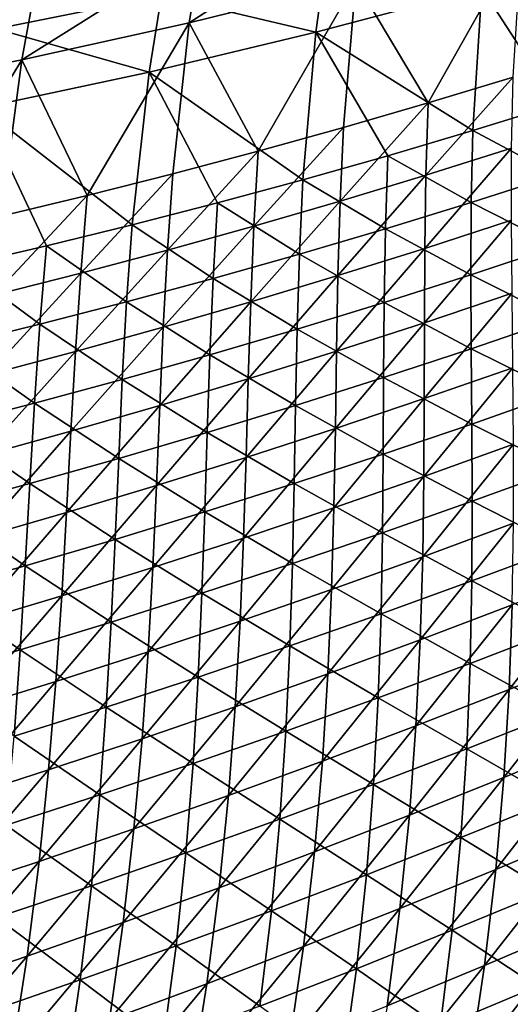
# Model space of a CAD drawing. Header units: metres. Extents: x 0 to 1400, y -1400 to 0.
# Tile 188 of 256: x 758 to 795, y -1258 to -1184. Entities that reach past the tile are written whole.
import ezdxf

# ---------------------------------------------------------------- set-up
doc = ezdxf.new("R2010")
doc.units = ezdxf.units.M

msp = doc.modelspace()

# ---------------------------------------------------------------- linework, layer by layer
at = {"layer": 'None'}
for points in [[(783.836975, -1175.917236, -450.960114), (770.599731, -1184.485596, -422.658844), (783.070984, -1181.404297, -422.713531)], [(783.836975, -1175.917236, -450.960114), (771.518494, -1178.80957, -450.917023), (770.599731, -1184.485596, -422.658844)], [(795.47876, -1178.019043, -422.767639), (783.070984, -1181.404297, -422.713531), (788.491028, -1190.494629, -366.380829)], [(788.491028, -1190.494629, -366.380829), (794.830688, -1188.572144, -366.415955), (795.47876, -1178.019043, -422.767639)], [(792.485046, -1181.890015, -423.351349), (804.836731, -1178.296875, -423.38147), (804.443604, -1188.589478, -366.992157)], [(771.518494, -1178.80957, -450.917023), (758.071411, -1187.260742, -422.603729), (770.599731, -1184.485596, -422.658844)], [(771.518494, -1178.80957, -450.917023), (759.14679, -1181.39624, -450.873505), (758.071411, -1187.260742, -422.603729)], [(780.842896, -1179.646484, -451.558868), (780.065857, -1185.183472, -423.320892), (768.514038, -1182.449463, -451.539429)], [(792.485046, -1181.890015, -423.351349), (780.065857, -1185.183472, -423.320892), (780.842896, -1179.646484, -451.558868)], [(756.133362, -1184.94812, -451.519684), (757.111267, -1180.473755, -472.878418), (768.514038, -1182.449463, -451.539429)], [(759.14679, -1181.39624, -450.873505), (745.492432, -1189.727783, -422.548279), (758.071411, -1187.260742, -422.603729)], [(759.14679, -1181.39624, -450.873505), (746.728271, -1183.675537, -450.82962), (745.492432, -1189.727783, -422.548279)], [(783.070984, -1181.404297, -422.713531), (770.599731, -1184.485596, -422.658844), (775.755127, -1194.113647, -366.309998)], [(775.755127, -1194.113647, -366.309998), (782.132202, -1192.341919, -366.34549), (783.070984, -1181.404297, -422.713531)], [(780.065857, -1185.183472, -423.320892), (792.485046, -1181.890015, -423.351349), (791.811462, -1192.565186, -366.940948)], [(783.070984, -1181.404297, -422.713531), (782.132202, -1192.341919, -366.34549), (788.491028, -1190.494629, -366.380829)], [(792.485046, -1181.890015, -423.351349), (798.137512, -1190.61438, -366.966583), (791.811462, -1192.565186, -366.940948)], [(798.137512, -1190.61438, -366.966583), (792.485046, -1181.890015, -423.351349), (804.443604, -1188.589478, -366.992157)], [(768.514038, -1182.449463, -451.539429), (767.585144, -1188.174316, -423.2901), (756.133362, -1184.94812, -451.519684)], [(780.065857, -1185.183472, -423.320892), (767.585144, -1188.174316, -423.2901), (768.514038, -1182.449463, -451.539429)], [(767.585144, -1188.174316, -423.2901), (755.048645, -1190.860229, -423.259003), (756.133362, -1184.94812, -451.519684)], [(770.599731, -1184.485596, -422.658844), (758.071411, -1187.260742, -422.603729), (762.949097, -1197.428955, -366.238556)], [(762.949097, -1197.428955, -366.238556), (769.360474, -1195.809448, -366.274353), (770.599731, -1184.485596, -422.658844)], [(770.599731, -1184.485596, -422.658844), (769.360474, -1195.809448, -366.274353), (775.755127, -1194.113647, -366.309998)], [(780.065857, -1185.183472, -423.320892), (779.102295, -1196.24292, -366.889618), (767.585144, -1188.174316, -423.2901)], [(785.466125, -1194.441528, -366.915314), (779.102295, -1196.24292, -366.889618), (780.065857, -1185.183472, -423.320892)], [(791.811462, -1192.565186, -366.940948), (785.466125, -1194.441528, -366.915314), (780.065857, -1185.183472, -423.320892)], [(758.071411, -1187.260742, -422.603729), (745.492432, -1189.727783, -422.548279), (750.079224, -1200.437378, -366.166595)], [(750.079224, -1200.437378, -366.166595), (756.521729, -1198.97168, -366.202637), (758.071411, -1187.260742, -422.603729)], [(758.071411, -1187.260742, -422.603729), (756.521729, -1198.97168, -366.202637), (762.949097, -1197.428955, -366.238556)], [(766.321716, -1199.619263, -366.838135), (755.048645, -1190.860229, -423.259003), (767.585144, -1188.174316, -423.2901)], [(772.720581, -1197.968994, -366.863892), (766.321716, -1199.619263, -366.838135), (767.585144, -1188.174316, -423.2901)], [(779.102295, -1196.24292, -366.889618), (772.720581, -1197.968994, -366.863892), (767.585144, -1188.174316, -423.2901)], [(794.830688, -1188.572144, -366.415955), (788.312866, -1195.906494, -338.250916), (794.724243, -1193.886597, -338.288971)], [(788.312866, -1195.906494, -338.250916), (794.830688, -1188.572144, -366.415955), (788.491028, -1190.494629, -366.380829)], [(759.906433, -1201.193359, -366.812408), (753.475403, -1202.690918, -366.786652), (755.048645, -1190.860229, -423.259003)], [(766.321716, -1199.619263, -366.838135), (759.906433, -1201.193359, -366.812408), (755.048645, -1190.860229, -423.259003)], [(788.491028, -1190.494629, -366.380829), (782.132202, -1192.341919, -366.34549), (781.88092, -1197.851685, -338.212708)], [(781.88092, -1197.851685, -338.212708), (788.312866, -1195.906494, -338.250916), (788.491028, -1190.494629, -366.380829)], [(791.811462, -1192.565186, -366.940948), (798.137512, -1190.61438, -366.966583), (798.08905, -1195.890625, -338.835175)], [(782.132202, -1192.341919, -366.34549), (775.429321, -1199.72168, -338.174286), (781.88092, -1197.851685, -338.212708)], [(775.429321, -1199.72168, -338.174286), (782.132202, -1192.341919, -366.34549), (775.755127, -1194.113647, -366.309998)], [(791.692871, -1197.938354, -338.806122), (785.466125, -1194.441528, -366.915314), (791.811462, -1192.565186, -366.940948)], [(798.08905, -1195.890625, -338.835175), (791.692871, -1197.938354, -338.806122), (791.811462, -1192.565186, -366.940948)], [(775.755127, -1194.113647, -366.309998), (769.360474, -1195.809448, -366.274353), (768.95874, -1201.516113, -338.135681)], [(768.95874, -1201.516113, -338.135681), (775.429321, -1199.72168, -338.174286), (775.755127, -1194.113647, -366.309998)], [(779.102295, -1196.24292, -366.889618), (785.466125, -1194.441528, -366.915314), (785.276062, -1199.911987, -338.777008)], [(785.466125, -1194.441528, -366.915314), (791.692871, -1197.938354, -338.806122), (785.276062, -1199.911987, -338.777008)], [(794.724243, -1193.886597, -338.288971), (788.229126, -1201.381714, -310.160034), (794.712952, -1199.263428, -310.200134)], [(794.724243, -1193.886597, -338.288971), (788.312866, -1195.906494, -338.250916), (788.229126, -1201.381714, -310.160034)], [(769.360474, -1195.809448, -366.274353), (762.469971, -1203.234497, -338.096954), (768.95874, -1201.516113, -338.135681)], [(769.360474, -1195.809448, -366.274353), (762.949097, -1197.428955, -366.238556), (762.469971, -1203.234497, -338.096954)], [(788.312866, -1195.906494, -338.250916), (781.723328, -1203.425781, -310.119751), (788.229126, -1201.381714, -310.160034)], [(781.723328, -1203.425781, -310.119751), (788.312866, -1195.906494, -338.250916), (781.88092, -1197.851685, -338.212708)], [(798.136108, -1201.226318, -310.757477), (791.692871, -1197.938354, -338.806122), (798.08905, -1195.890625, -338.835175)], [(778.839294, -1201.811035, -338.747894), (772.720581, -1197.968994, -366.863892), (779.102295, -1196.24292, -366.889618)], [(785.276062, -1199.911987, -338.777008), (778.839294, -1201.811035, -338.747894), (779.102295, -1196.24292, -366.889618)], [(762.949097, -1197.428955, -366.238556), (756.521729, -1198.97168, -366.202637), (755.963745, -1204.876343, -338.058075)], [(762.949097, -1197.428955, -366.238556), (755.963745, -1204.876343, -338.058075), (762.469971, -1203.234497, -338.096954)], [(772.38324, -1203.635132, -338.71875), (766.321716, -1199.619263, -366.838135), (772.720581, -1197.968994, -366.863892)], [(778.839294, -1201.811035, -338.747894), (772.38324, -1203.635132, -338.71875), (772.720581, -1197.968994, -366.863892)], [(781.88092, -1197.851685, -338.212708), (775.429321, -1199.72168, -338.174286), (775.196289, -1205.39502, -310.079254)], [(775.196289, -1205.39502, -310.079254), (781.723328, -1203.425781, -310.119751), (781.88092, -1197.851685, -338.212708)], [(785.276062, -1199.911987, -338.777008), (791.692871, -1197.938354, -338.806122), (791.669128, -1203.371704, -310.726349)], [(791.692871, -1197.938354, -338.806122), (798.136108, -1201.226318, -310.757477), (791.669128, -1203.371704, -310.726349)], [(765.90863, -1205.383545, -338.689606), (759.906433, -1201.193359, -366.812408), (766.321716, -1199.619263, -366.838135)], [(772.38324, -1203.635132, -338.71875), (765.90863, -1205.383545, -338.689606), (766.321716, -1199.619263, -366.838135)], [(775.429321, -1199.72168, -338.174286), (768.648743, -1207.289063, -310.038605), (775.196289, -1205.39502, -310.079254)], [(768.648743, -1207.289063, -310.038605), (775.429321, -1199.72168, -338.174286), (768.95874, -1201.516113, -338.135681)], [(794.712952, -1199.263428, -310.200134), (788.201721, -1206.947998, -282.112579), (794.75946, -1204.730591, -282.153809)], [(794.712952, -1199.263428, -310.200134), (788.229126, -1201.381714, -310.160034), (788.201721, -1206.947998, -282.112579)], [(785.180115, -1205.443237, -310.695129), (778.839294, -1201.811035, -338.747894), (785.276062, -1199.911987, -338.777008)], [(791.669128, -1203.371704, -310.726349), (785.180115, -1205.443237, -310.695129), (785.276062, -1199.911987, -338.777008)], [(759.416077, -1207.05603, -338.660492), (753.475403, -1202.690918, -366.786652), (759.906433, -1201.193359, -366.812408)], [(765.90863, -1205.383545, -338.689606), (759.416077, -1207.05603, -338.660492), (759.906433, -1201.193359, -366.812408)], [(768.95874, -1201.516113, -338.135681), (762.469971, -1203.234497, -338.096954), (762.081482, -1209.107422, -309.997803)], [(762.081482, -1209.107422, -309.997803), (768.648743, -1207.289063, -310.038605), (768.95874, -1201.516113, -338.135681)], [(778.669678, -1207.440796, -310.66391), (772.38324, -1203.635132, -338.71875), (778.839294, -1201.811035, -338.747894)], [(785.180115, -1205.443237, -310.695129), (778.669678, -1207.440796, -310.66391), (778.839294, -1201.811035, -338.747894)], [(788.229126, -1201.381714, -310.160034), (781.620483, -1209.091675, -282.071167), (788.201721, -1206.947998, -282.112579)], [(788.229126, -1201.381714, -310.160034), (781.723328, -1203.425781, -310.119751), (781.620483, -1209.091675, -282.071167)], [(791.669128, -1203.371704, -310.726349), (798.136108, -1201.226318, -310.757477), (798.240845, -1206.651001, -282.72937)], [(759.416077, -1207.05603, -338.660492), (752.90625, -1208.651978, -338.631378), (753.475403, -1202.690918, -366.786652)], [(762.469971, -1203.234497, -338.096954), (755.495239, -1210.849609, -309.956848), (762.081482, -1209.107422, -309.997803)], [(762.469971, -1203.234497, -338.096954), (755.963745, -1204.876343, -338.058075), (755.495239, -1210.849609, -309.956848)], [(791.701721, -1208.894531, -282.697296), (785.180115, -1205.443237, -310.695129), (791.669128, -1203.371704, -310.726349)], [(798.240845, -1206.651001, -282.72937), (791.701721, -1208.894531, -282.697296), (791.669128, -1203.371704, -310.726349)], [(772.138428, -1209.363525, -310.63269), (765.90863, -1205.383545, -338.689606), (772.38324, -1203.635132, -338.71875)], [(778.669678, -1207.440796, -310.66391), (772.138428, -1209.363525, -310.63269), (772.38324, -1203.635132, -338.71875)], [(781.723328, -1203.425781, -310.119751), (775.016418, -1211.161011, -282.029541), (781.620483, -1209.091675, -282.071167)], [(775.016418, -1211.161011, -282.029541), (781.723328, -1203.425781, -310.119751), (775.196289, -1205.39502, -310.079254)], [(794.75946, -1204.730591, -282.153809), (788.201721, -1206.947998, -282.112579), (788.192261, -1212.633545, -254.110748)], [(794.75946, -1204.730591, -282.153809), (788.192261, -1212.633545, -254.110748), (794.82605, -1210.316406, -254.152161)], [(765.587036, -1211.21106, -310.60144), (759.416077, -1207.05603, -338.660492), (765.90863, -1205.383545, -338.689606)], [(772.138428, -1209.363525, -310.63269), (765.587036, -1211.21106, -310.60144), (765.90863, -1205.383545, -338.689606)], [(775.196289, -1205.39502, -310.079254), (768.648743, -1207.289063, -310.038605), (768.39032, -1213.15564, -281.987732)], [(768.39032, -1213.15564, -281.987732), (775.016418, -1211.161011, -282.029541), (775.196289, -1205.39502, -310.079254)], [(785.139038, -1211.064819, -282.665131), (778.669678, -1207.440796, -310.66391), (785.180115, -1205.443237, -310.695129)], [(791.701721, -1208.894531, -282.697296), (785.139038, -1211.064819, -282.665131), (785.180115, -1205.443237, -310.695129)], [(759.016174, -1212.98291, -310.570221), (752.90625, -1208.651978, -338.631378), (759.416077, -1207.05603, -338.660492)], [(765.587036, -1211.21106, -310.60144), (759.016174, -1212.98291, -310.570221), (759.416077, -1207.05603, -338.660492)], [(788.201721, -1206.947998, -282.112579), (781.533325, -1214.877441, -254.069107), (788.192261, -1212.633545, -254.110748)], [(788.201721, -1206.947998, -282.112579), (781.620483, -1209.091675, -282.071167), (781.533325, -1214.877441, -254.069107)], [(798.365479, -1212.19397, -254.74675), (791.701721, -1208.894531, -282.697296), (798.240845, -1206.651001, -282.72937)], [(768.648743, -1207.289063, -310.038605), (761.742859, -1215.074951, -281.94577), (768.39032, -1213.15564, -281.987732)], [(761.742859, -1215.074951, -281.94577), (768.648743, -1207.289063, -310.038605), (762.081482, -1209.107422, -309.997803)], [(778.553345, -1213.161499, -282.632965), (772.138428, -1209.363525, -310.63269), (778.669678, -1207.440796, -310.66391)], [(785.139038, -1211.064819, -282.665131), (778.553345, -1213.161499, -282.632965), (778.669678, -1207.440796, -310.66391)], [(759.016174, -1212.98291, -310.570221), (752.426453, -1214.678345, -310.539001), (752.90625, -1208.651978, -338.631378)], [(762.081482, -1209.107422, -309.997803), (755.495239, -1210.849609, -309.956848), (755.074829, -1216.918335, -281.903656)], [(755.074829, -1216.918335, -281.903656), (761.742859, -1215.074951, -281.94577), (762.081482, -1209.107422, -309.997803)], [(781.620483, -1209.091675, -282.071167), (774.850037, -1217.047729, -254.027283), (781.533325, -1214.877441, -254.069107)], [(781.620483, -1209.091675, -282.071167), (775.016418, -1211.161011, -282.029541), (774.850037, -1217.047729, -254.027283)], [(791.752075, -1214.536377, -254.71463), (785.139038, -1211.064819, -282.665131), (791.701721, -1208.894531, -282.697296)], [(798.365479, -1212.19397, -254.74675), (791.752075, -1214.536377, -254.71463), (791.701721, -1208.894531, -282.697296)], [(771.945313, -1215.183838, -282.600739), (765.587036, -1211.21106, -310.60144), (772.138428, -1209.363525, -310.63269)], [(778.553345, -1213.161499, -282.632965), (771.945313, -1215.183838, -282.600739), (772.138428, -1209.363525, -310.63269)], [(794.82605, -1210.316406, -254.152161), (788.192261, -1212.633545, -254.110748), (788.162354, -1218.466553, -226.156906)], [(788.162354, -1218.466553, -226.156906), (794.875244, -1216.049072, -226.197617), (794.82605, -1210.316406, -254.152161)], [(765.315552, -1217.131226, -282.568542), (759.016174, -1212.98291, -310.570221), (765.587036, -1211.21106, -310.60144)], [(771.945313, -1215.183838, -282.600739), (765.315552, -1217.131226, -282.568542), (765.587036, -1211.21106, -310.60144)], [(775.016418, -1211.161011, -282.029541), (768.143066, -1219.143677, -253.98526), (774.850037, -1217.047729, -254.027283)], [(768.143066, -1219.143677, -253.98526), (775.016418, -1211.161011, -282.029541), (768.39032, -1213.15564, -281.987732)], [(785.113464, -1216.806152, -254.682465), (778.553345, -1213.161499, -282.632965), (785.139038, -1211.064819, -282.665131)], [(791.752075, -1214.536377, -254.71463), (785.113464, -1216.806152, -254.682465), (785.139038, -1211.064819, -282.665131)], [(798.472473, -1217.884521, -226.807159), (791.752075, -1214.536377, -254.71463), (798.365479, -1212.19397, -254.74675)], [(758.664673, -1219.003174, -282.536316), (752.426453, -1214.678345, -310.539001), (759.016174, -1212.98291, -310.570221)], [(765.315552, -1217.131226, -282.568542), (758.664673, -1219.003174, -282.536316), (759.016174, -1212.98291, -310.570221)], [(788.192261, -1212.633545, -254.110748), (781.533325, -1214.877441, -254.069107), (781.422852, -1220.811523, -226.115982)], [(788.192261, -1212.633545, -254.110748), (781.422852, -1220.811523, -226.115982), (788.162354, -1218.466553, -226.156906)], [(768.39032, -1213.15564, -281.987732), (761.742859, -1215.074951, -281.94577), (761.413147, -1221.164551, -253.943069)], [(761.413147, -1221.164551, -253.943069), (768.143066, -1219.143677, -253.98526), (768.39032, -1213.15564, -281.987732)], [(778.450317, -1219.002563, -254.650253), (771.945313, -1215.183838, -282.600739), (778.553345, -1213.161499, -282.632965)], [(785.113464, -1216.806152, -254.682465), (778.450317, -1219.002563, -254.650253), (778.553345, -1213.161499, -282.632965)], [(758.664673, -1219.003174, -282.536316), (751.993286, -1220.799072, -282.50412), (752.426453, -1214.678345, -310.539001)], [(761.742859, -1215.074951, -281.94577), (754.66095, -1223.109863, -253.900742), (761.413147, -1221.164551, -253.943069)], [(754.66095, -1223.109863, -253.900742), (761.742859, -1215.074951, -281.94577), (755.074829, -1216.918335, -281.903656)], [(771.763184, -1221.125122, -254.618011), (765.315552, -1217.131226, -282.568542), (771.945313, -1215.183838, -282.600739)], [(778.450317, -1219.002563, -254.650253), (771.763184, -1221.125122, -254.618011), (771.945313, -1215.183838, -282.600739)], [(781.533325, -1214.877441, -254.069107), (774.657349, -1223.08313, -226.074844), (781.422852, -1220.811523, -226.115982)], [(781.533325, -1214.877441, -254.069107), (774.850037, -1217.047729, -254.027283), (774.657349, -1223.08313, -226.074844)], [(791.781677, -1220.326416, -226.775803), (785.113464, -1216.806152, -254.682465), (791.752075, -1214.536377, -254.71463)], [(798.472473, -1217.884521, -226.807159), (791.781677, -1220.326416, -226.775803), (791.752075, -1214.536377, -254.71463)], [(788.073669, -1224.47522, -198.253922), (794.875244, -1216.049072, -226.197617), (788.162354, -1218.466553, -226.156906)], [(788.073669, -1224.47522, -198.253922), (794.869324, -1221.956787, -198.293015), (794.875244, -1216.049072, -226.197617)], [(765.052734, -1223.173096, -254.585739), (758.664673, -1219.003174, -282.536316), (765.315552, -1217.131226, -282.568542)], [(771.763184, -1221.125122, -254.618011), (765.052734, -1223.173096, -254.585739), (765.315552, -1217.131226, -282.568542)], [(774.850037, -1217.047729, -254.027283), (767.866577, -1225.280884, -226.033539), (774.657349, -1223.08313, -226.074844)], [(774.850037, -1217.047729, -254.027283), (768.143066, -1219.143677, -253.98526), (767.866577, -1225.280884, -226.033539)], [(785.064209, -1222.696045, -226.744385), (778.450317, -1219.002563, -254.650253), (785.113464, -1216.806152, -254.682465)], [(791.781677, -1220.326416, -226.775803), (785.064209, -1222.696045, -226.744385), (785.113464, -1216.806152, -254.682465)], [(791.781677, -1220.326416, -226.775803), (798.472473, -1217.884521, -226.807159), (798.524353, -1223.749878, -198.914917)], [(788.162354, -1218.466553, -226.156906), (781.422852, -1220.811523, -226.115982), (781.249878, -1226.921509, -198.2146)], [(781.249878, -1226.921509, -198.2146), (788.073669, -1224.47522, -198.253922), (788.162354, -1218.466553, -226.156906)], [(758.319519, -1225.145874, -254.553467), (751.993286, -1220.799072, -282.50412), (758.664673, -1219.003174, -282.536316)], [(765.052734, -1223.173096, -254.585739), (758.319519, -1225.145874, -254.553467), (758.664673, -1219.003174, -282.536316)], [(768.143066, -1219.143677, -253.98526), (761.051208, -1227.403931, -225.99205), (767.866577, -1225.280884, -226.033539)], [(761.051208, -1227.403931, -225.99205), (768.143066, -1219.143677, -253.98526), (761.413147, -1221.164551, -253.943069)], [(778.320557, -1224.99292, -226.712906), (771.763184, -1221.125122, -254.618011), (778.450317, -1219.002563, -254.650253)], [(785.064209, -1222.696045, -226.744385), (778.320557, -1224.99292, -226.712906), (778.450317, -1219.002563, -254.650253)], [(785.064209, -1222.696045, -226.744385), (791.781677, -1220.326416, -226.775803), (791.752502, -1226.29187, -198.885117)], [(791.752502, -1226.29187, -198.885117), (791.781677, -1220.326416, -226.775803), (798.524353, -1223.749878, -198.914917)], [(758.319519, -1225.145874, -254.553467), (751.564148, -1227.042725, -254.521194), (751.993286, -1220.799072, -282.50412)], [(781.422852, -1220.811523, -226.115982), (774.657349, -1223.08313, -226.074844), (774.39856, -1229.295044, -198.175079)], [(781.422852, -1220.811523, -226.115982), (774.39856, -1229.295044, -198.175079), (781.249878, -1226.921509, -198.2146)], [(761.413147, -1221.164551, -253.943069), (754.66095, -1223.109863, -253.900742), (754.211975, -1229.45166, -225.950409)], [(754.211975, -1229.45166, -225.950409), (761.051208, -1227.403931, -225.99205), (761.413147, -1221.164551, -253.943069)], [(771.551453, -1227.216309, -226.681412), (765.052734, -1223.173096, -254.585739), (771.763184, -1221.125122, -254.618011)], [(778.320557, -1224.99292, -226.712906), (771.551453, -1227.216309, -226.681412), (771.763184, -1221.125122, -254.618011)], [(794.770752, -1228.067383, -170.442184), (794.869324, -1221.956787, -198.293015), (787.887939, -1230.687256, -170.405624)], [(794.869324, -1221.956787, -198.293015), (788.073669, -1224.47522, -198.253922), (787.887939, -1230.687256, -170.405624)], [(764.757324, -1229.365356, -226.649887), (758.319519, -1225.145874, -254.553467), (765.052734, -1223.173096, -254.585739)], [(771.551453, -1227.216309, -226.681412), (764.757324, -1229.365356, -226.649887), (765.052734, -1223.173096, -254.585739)], [(774.657349, -1223.08313, -226.074844), (767.520447, -1231.594971, -198.135376), (774.39856, -1229.295044, -198.175079)], [(774.657349, -1223.08313, -226.074844), (767.866577, -1225.280884, -226.033539), (767.520447, -1231.594971, -198.135376)], [(778.320557, -1224.99292, -226.712906), (785.064209, -1222.696045, -226.744385), (784.952454, -1228.762085, -198.85527)], [(784.952454, -1228.762085, -198.85527), (785.064209, -1222.696045, -226.744385), (791.752502, -1226.29187, -198.885117)], [(791.752502, -1226.29187, -198.885117), (798.524353, -1223.749878, -198.914917), (798.484009, -1229.817383, -171.075974)], [(787.887939, -1230.687256, -170.405624), (788.073669, -1224.47522, -198.253922), (780.975464, -1233.235352, -170.368866)], [(788.073669, -1224.47522, -198.253922), (781.249878, -1226.921509, -198.2146), (780.975464, -1233.235352, -170.368866)], [(757.938843, -1231.439453, -226.618362), (751.564148, -1227.042725, -254.521194), (758.319519, -1225.145874, -254.553467)], [(764.757324, -1229.365356, -226.649887), (757.938843, -1231.439453, -226.618362), (758.319519, -1225.145874, -254.553467)], [(767.866577, -1225.280884, -226.033539), (760.61615, -1233.820435, -198.09549), (767.520447, -1231.594971, -198.135376)], [(767.866577, -1225.280884, -226.033539), (761.051208, -1227.403931, -225.99205), (760.61615, -1233.820435, -198.09549)], [(771.551453, -1227.216309, -226.681412), (778.320557, -1224.99292, -226.712906), (778.124756, -1231.159912, -198.825394)], [(778.124756, -1231.159912, -198.825394), (778.320557, -1224.99292, -226.712906), (784.952454, -1228.762085, -198.85527)], [(794.770752, -1228.067383, -170.442184), (794.542114, -1234.408203, -142.650604), (801.623291, -1225.376709, -170.478516)], [(794.542114, -1234.408203, -142.650604), (801.485657, -1231.616089, -142.683319), (801.623291, -1225.376709, -170.478516)], [(780.975464, -1233.235352, -170.368866), (781.249878, -1226.921509, -198.2146), (774.034058, -1235.710938, -170.331894)], [(781.249878, -1226.921509, -198.2146), (774.39856, -1229.295044, -198.175079), (774.034058, -1235.710938, -170.331894)], [(784.952454, -1228.762085, -198.85527), (791.752502, -1226.29187, -198.885117), (791.626587, -1232.459961, -171.048691)], [(791.626587, -1232.459961, -171.048691), (791.752502, -1226.29187, -198.885117), (798.484009, -1229.817383, -171.075974)], [(751.096558, -1233.437988, -226.586823), (751.564148, -1227.042725, -254.521194), (757.938843, -1231.439453, -226.618362)], [(761.051208, -1227.403931, -225.99205), (753.68634, -1235.970947, -198.055466), (760.61615, -1233.820435, -198.09549)], [(753.68634, -1235.970947, -198.055466), (761.051208, -1227.403931, -225.99205), (754.211975, -1229.45166, -225.950409)], [(764.757324, -1229.365356, -226.649887), (771.551453, -1227.216309, -226.681412), (771.269958, -1233.484375, -198.795471)], [(771.269958, -1233.484375, -198.795471), (771.551453, -1227.216309, -226.681412), (778.124756, -1231.159912, -198.825394)], [(787.887939, -1230.687256, -170.405624), (787.566895, -1237.129761, -142.617676), (794.770752, -1228.067383, -170.442184)], [(787.566895, -1237.129761, -142.617676), (794.542114, -1234.408203, -142.650604), (794.770752, -1228.067383, -170.442184)], [(778.124756, -1231.159912, -198.825394), (784.952454, -1228.762085, -198.85527), (784.739502, -1235.031128, -171.021347)], [(784.739502, -1235.031128, -171.021347), (784.952454, -1228.762085, -198.85527), (791.626587, -1232.459961, -171.048691)], [(757.938843, -1231.439453, -226.618362), (764.757324, -1229.365356, -226.649887), (764.388611, -1235.734985, -198.765533)], [(764.388611, -1235.734985, -198.765533), (764.757324, -1229.365356, -226.649887), (771.269958, -1233.484375, -198.795471)], [(774.034058, -1235.710938, -170.331894), (774.39856, -1229.295044, -198.175079), (767.06427, -1238.113159, -170.294739)], [(774.39856, -1229.295044, -198.175079), (767.520447, -1231.594971, -198.135376), (767.06427, -1238.113159, -170.294739)], [(798.484009, -1229.817383, -171.075974), (798.314087, -1236.114014, -143.296326), (791.626587, -1232.459961, -171.048691)], [(780.975464, -1233.235352, -170.368866), (780.56073, -1239.779785, -142.584518), (787.887939, -1230.687256, -170.405624)], [(780.56073, -1239.779785, -142.584518), (787.566895, -1237.129761, -142.617676), (787.887939, -1230.687256, -170.405624)], [(751.096558, -1233.437988, -226.586823), (757.938843, -1231.439453, -226.618362), (757.481323, -1237.910767, -198.73558)], [(757.481323, -1237.910767, -198.73558), (757.938843, -1231.439453, -226.618362), (764.388611, -1235.734985, -198.765533)], [(771.269958, -1233.484375, -198.795471), (778.124756, -1231.159912, -198.825394), (777.823364, -1237.530151, -170.993973)], [(777.823364, -1237.530151, -170.993973), (778.124756, -1231.159912, -198.825394), (784.739502, -1235.031128, -171.021347)], [(767.06427, -1238.113159, -170.294739), (767.520447, -1231.594971, -198.135376), (760.066895, -1240.441406, -170.257416)], [(767.520447, -1231.594971, -198.135376), (760.61615, -1233.820435, -198.09549), (760.066895, -1240.441406, -170.257416)], [(794.145752, -1241.006836, -114.921562), (801.186401, -1238.112793, -114.949623), (801.485657, -1231.616089, -142.683319)], [(794.145752, -1241.006836, -114.921562), (801.485657, -1231.616089, -142.683319), (794.542114, -1234.408203, -142.650604)], [(791.626587, -1232.459961, -171.048691), (791.365906, -1238.857666, -143.272568), (784.739502, -1235.031128, -171.021347)], [(798.314087, -1236.114014, -143.296326), (791.365906, -1238.857666, -143.272568), (791.626587, -1232.459961, -171.048691)], [(764.388611, -1235.734985, -198.765533), (771.269958, -1233.484375, -198.795471), (770.878662, -1239.956055, -170.966568)], [(770.878662, -1239.956055, -170.966568), (771.269958, -1233.484375, -198.795471), (777.823364, -1237.530151, -170.993973)], [(774.034058, -1235.710938, -170.331894), (773.52417, -1242.357666, -142.551178), (780.975464, -1233.235352, -170.368866)], [(773.52417, -1242.357666, -142.551178), (780.56073, -1239.779785, -142.584518), (780.975464, -1233.235352, -170.368866)], [(760.066895, -1240.441406, -170.257416), (760.61615, -1233.820435, -198.09549), (753.04248, -1242.69458, -170.219925)], [(760.61615, -1233.820435, -198.09549), (753.68634, -1235.970947, -198.055466), (753.04248, -1242.69458, -170.219925)], [(784.739502, -1235.031128, -171.021347), (784.38678, -1241.530029, -143.248764), (777.823364, -1237.530151, -170.993973)], [(791.365906, -1238.857666, -143.272568), (784.38678, -1241.530029, -143.248764), (784.739502, -1235.031128, -171.021347)], [(787.072266, -1243.830322, -114.893288), (794.145752, -1241.006836, -114.921562), (794.542114, -1234.408203, -142.650604)], [(794.542114, -1234.408203, -142.650604), (787.566895, -1237.129761, -142.617676), (787.072266, -1243.830322, -114.893288)], [(757.481323, -1237.910767, -198.73558), (764.388611, -1235.734985, -198.765533), (763.905945, -1242.308228, -170.939148)], [(763.905945, -1242.308228, -170.939148), (764.388611, -1235.734985, -198.765533), (770.878662, -1239.956055, -170.966568)], [(767.06427, -1238.113159, -170.294739), (766.457947, -1244.862183, -142.517654), (774.034058, -1235.710938, -170.331894)], [(766.457947, -1244.862183, -142.517654), (773.52417, -1242.357666, -142.551178), (774.034058, -1235.710938, -170.331894)], [(797.977173, -1242.66748, -115.58046), (791.365906, -1238.857666, -143.272568), (798.314087, -1236.114014, -143.296326)], [(779.966553, -1246.58252, -114.864807), (787.566895, -1237.129761, -142.617676), (780.56073, -1239.779785, -142.584518)], [(787.566895, -1237.129761, -142.617676), (779.966553, -1246.58252, -114.864807), (787.072266, -1243.830322, -114.893288)], [(756.905762, -1244.585693, -170.911713), (757.481323, -1237.910767, -198.73558), (763.905945, -1242.308228, -170.939148)], [(777.823364, -1237.530151, -170.993973), (777.377197, -1244.130249, -143.224945), (770.878662, -1239.956055, -170.966568)], [(784.38678, -1241.530029, -143.248764), (777.377197, -1244.130249, -143.224945), (777.823364, -1237.530151, -170.993973)], [(760.066895, -1240.441406, -170.257416), (759.362671, -1247.292847, -142.483948), (767.06427, -1238.113159, -170.294739)], [(759.362671, -1247.292847, -142.483948), (766.457947, -1244.862183, -142.517654), (767.06427, -1238.113159, -170.294739)], [(793.543945, -1247.892212, -87.252777), (801.186401, -1238.112793, -114.949623), (794.145752, -1241.006836, -114.921562)], [(793.543945, -1247.892212, -87.252777), (800.688538, -1244.895874, -87.275581), (801.186401, -1238.112793, -114.949623)], [(784.38678, -1241.530029, -143.248764), (791.365906, -1238.857666, -143.272568), (790.93219, -1245.512329, -115.561287)], [(791.365906, -1238.857666, -143.272568), (797.977173, -1242.66748, -115.58046), (790.93219, -1245.512329, -115.561287)], [(770.878662, -1239.956055, -170.966568), (770.337646, -1246.657715, -143.20108), (763.905945, -1242.308228, -170.939148)], [(777.377197, -1244.130249, -143.224945), (770.337646, -1246.657715, -143.20108), (770.878662, -1239.956055, -170.966568)], [(772.829224, -1249.262451, -114.836128), (780.56073, -1239.779785, -142.584518), (773.52417, -1242.357666, -142.551178)], [(772.829224, -1249.262451, -114.836128), (779.966553, -1246.58252, -114.864807), (780.56073, -1239.779785, -142.584518)], [(753.04248, -1242.69458, -170.219925), (752.239075, -1249.64856, -142.450073), (760.066895, -1240.441406, -170.257416)], [(752.239075, -1249.64856, -142.450073), (759.362671, -1247.292847, -142.483948), (760.066895, -1240.441406, -170.257416)], [(786.365417, -1250.818115, -87.229774), (793.543945, -1247.892212, -87.252777), (794.145752, -1241.006836, -114.921562)], [(786.365417, -1250.818115, -87.229774), (794.145752, -1241.006836, -114.921562), (787.072266, -1243.830322, -114.893288)], [(783.855103, -1248.286011, -115.542076), (777.377197, -1244.130249, -143.224945), (784.38678, -1241.530029, -143.248764)], [(790.93219, -1245.512329, -115.561287), (783.855103, -1248.286011, -115.542076), (784.38678, -1241.530029, -143.248764)], [(763.905945, -1242.308228, -170.939148), (763.268799, -1249.11145, -143.177216), (756.905762, -1244.585693, -170.911713)], [(770.337646, -1246.657715, -143.20108), (763.268799, -1249.11145, -143.177216), (763.905945, -1242.308228, -170.939148)], [(765.661072, -1251.869263, -114.807259), (772.829224, -1249.262451, -114.836128), (773.52417, -1242.357666, -142.551178)], [(765.661072, -1251.869263, -114.807259), (773.52417, -1242.357666, -142.551178), (766.457947, -1244.862183, -142.517654)], [(790.93219, -1245.512329, -115.561287), (797.977173, -1242.66748, -115.58046), (797.434265, -1249.50647, -87.926903)], [(779.153687, -1253.672607, -87.206573), (786.365417, -1250.818115, -87.229774), (787.072266, -1243.830322, -114.893288)], [(787.072266, -1243.830322, -114.893288), (779.966553, -1246.58252, -114.864807), (779.153687, -1253.672607, -87.206573)], [(763.268799, -1249.11145, -143.177216), (756.171021, -1251.490479, -143.153336), (756.905762, -1244.585693, -170.911713)], [(776.746399, -1250.987671, -115.522835), (770.337646, -1246.657715, -143.20108), (777.377197, -1244.130249, -143.224945)], [(783.855103, -1248.286011, -115.542076), (776.746399, -1250.987671, -115.522835), (777.377197, -1244.130249, -143.224945)], [(758.462585, -1254.401855, -114.778221), (765.661072, -1251.869263, -114.807259), (766.457947, -1244.862183, -142.517654)], [(758.462585, -1254.401855, -114.778221), (766.457947, -1244.862183, -142.517654), (759.362671, -1247.292847, -142.483948)], [(792.69928, -1255.091309, -59.64917), (800.688538, -1244.895874, -87.275581), (793.543945, -1247.892212, -87.252777)], [(792.69928, -1255.091309, -59.64917), (799.955444, -1251.992065, -59.666077), (800.688538, -1244.895874, -87.275581)], [(790.285828, -1252.453003, -87.913002), (783.855103, -1248.286011, -115.542076), (790.93219, -1245.512329, -115.561287)], [(797.434265, -1249.50647, -87.926903), (790.285828, -1252.453003, -87.913002), (790.93219, -1245.512329, -115.561287)], [(769.606506, -1253.616577, -115.503578), (763.268799, -1249.11145, -143.177216), (770.337646, -1246.657715, -143.20108)], [(776.746399, -1250.987671, -115.522835), (769.606506, -1253.616577, -115.503578), (770.337646, -1246.657715, -143.20108)], [(771.909241, -1256.45459, -87.183189), (779.966553, -1246.58252, -114.864807), (772.829224, -1249.262451, -114.836128)], [(779.966553, -1246.58252, -114.864807), (771.909241, -1256.45459, -87.183189), (779.153687, -1253.672607, -87.206573)], [(751.234558, -1256.859619, -114.749016), (759.362671, -1247.292847, -142.483948), (752.239075, -1249.64856, -142.450073)], [(751.234558, -1256.859619, -114.749016), (758.462585, -1254.401855, -114.778221), (759.362671, -1247.292847, -142.483948)], [(783.104126, -1255.328369, -87.899086), (776.746399, -1250.987671, -115.522835), (783.855103, -1248.286011, -115.542076)], [(790.285828, -1252.453003, -87.913002), (783.104126, -1255.328369, -87.899086), (783.855103, -1248.286011, -115.542076)], [(785.408386, -1258.119751, -59.63208), (793.543945, -1247.892212, -87.252777), (786.365417, -1250.818115, -87.229774)], [(785.408386, -1258.119751, -59.63208), (792.69928, -1255.091309, -59.64917), (793.543945, -1247.892212, -87.252777)], [(762.435974, -1256.171509, -115.484314), (756.171021, -1251.490479, -143.153336), (763.268799, -1249.11145, -143.177216)], [(769.606506, -1253.616577, -115.503578), (762.435974, -1256.171509, -115.484314), (763.268799, -1249.11145, -143.177216)], [(764.632874, -1259.16333, -87.15963), (772.829224, -1249.262451, -114.836128), (765.661072, -1251.869263, -114.807259)], [(764.632874, -1259.16333, -87.15963), (771.909241, -1256.45459, -87.183189), (772.829224, -1249.262451, -114.836128)], [(796.647949, -1256.658447, -60.338657), (790.285828, -1252.453003, -87.913002), (797.434265, -1249.50647, -87.926903)], [(775.889709, -1258.131592, -87.885155), (769.606506, -1253.616577, -115.503578), (776.746399, -1250.987671, -115.522835)], [(783.104126, -1255.328369, -87.899086), (775.889709, -1258.131592, -87.885155), (776.746399, -1250.987671, -115.522835)], [(778.083313, -1261.076416, -59.614807), (785.408386, -1258.119751, -59.63208), (786.365417, -1250.818115, -87.229774)], [(778.083313, -1261.076416, -59.614807), (786.365417, -1250.818115, -87.229774), (779.153687, -1253.672607, -87.206573)], [(762.435974, -1256.171509, -115.484314), (755.235413, -1258.651855, -115.465034), (756.171021, -1251.490479, -143.153336)], [(757.325256, -1261.797729, -87.135895), (764.632874, -1259.16333, -87.15963), (765.661072, -1251.869263, -114.807259)], [(757.325256, -1261.797729, -87.135895), (765.661072, -1251.869263, -114.807259), (758.462585, -1254.401855, -114.778221)], [(791.575745, -1262.623291, -32.139851), (799.955444, -1251.992065, -59.666077), (792.69928, -1255.091309, -59.64917)], [(791.575745, -1262.623291, -32.139851), (798.951599, -1259.421387, -32.148655), (799.955444, -1251.992065, -59.666077)], [(789.388367, -1259.707031, -60.330673), (783.104126, -1255.328369, -87.899086), (790.285828, -1252.453003, -87.913002)], [(796.647949, -1256.658447, -60.338657), (789.388367, -1259.707031, -60.330673), (790.285828, -1252.453003, -87.913002)], [(768.643188, -1260.861572, -87.871208), (762.435974, -1256.171509, -115.484314), (769.606506, -1253.616577, -115.503578)], [(775.889709, -1258.131592, -87.885155), (768.643188, -1260.861572, -87.871208), (769.606506, -1253.616577, -115.503578)], [(770.724731, -1263.960449, -59.597363), (778.083313, -1261.076416, -59.614807), (779.153687, -1253.672607, -87.206573)], [(779.153687, -1253.672607, -87.206573), (771.909241, -1256.45459, -87.183189), (770.724731, -1263.960449, -59.597363)], [(749.986938, -1264.356812, -87.112), (757.325256, -1261.797729, -87.135895), (758.462585, -1254.401855, -114.778221)], [(749.986938, -1264.356812, -87.112), (758.462585, -1254.401855, -114.778221), (751.234558, -1256.859619, -114.749016)], [(782.094727, -1262.684082, -60.322685), (775.889709, -1258.131592, -87.885155), (783.104126, -1255.328369, -87.899086)], [(789.388367, -1259.707031, -60.330673), (782.094727, -1262.684082, -60.322685), (783.104126, -1255.328369, -87.899086)], [(784.164429, -1265.754028, -32.130867), (792.69928, -1255.091309, -59.64917), (785.408386, -1258.119751, -59.63208)], [(784.164429, -1265.754028, -32.130867), (791.575745, -1262.623291, -32.139851), (792.69928, -1255.091309, -59.64917)], [(761.364929, -1263.517578, -87.857254), (755.235413, -1258.651855, -115.465034), (762.435974, -1256.171509, -115.484314)], [(768.643188, -1260.861572, -87.871208), (761.364929, -1263.517578, -87.857254), (762.435974, -1256.171509, -115.484314)], [(763.333374, -1266.77063, -59.579758), (771.909241, -1256.45459, -87.183189), (764.632874, -1259.16333, -87.15963)], [(771.909241, -1256.45459, -87.183189), (763.333374, -1266.77063, -59.579758), (770.724731, -1263.960449, -59.597363)], [(795.460693, -1264.126587, -32.845314), (789.388367, -1259.707031, -60.330673), (796.647949, -1256.658447, -60.338657)]]:
    msp.add_3dface(points, dxfattribs=at)
at = {"layer": 'None0'}
for points in [[(120.453018, -1274.459961, -521.977783), (785.378174, -1170.478882, -521.977783), (781.702271, -1150.81958, -521.977783)], [(781.702271, -1150.81958, -521.977783), (781.702271, -1150.81958, -541.977783), (120.453018, -1274.459961, -521.977783)], [(781.702271, -1150.81958, -541.977783), (120.453018, -1274.459961, -541.977783), (120.453018, -1274.459961, -521.977783)], [(781.702271, -1150.81958, -541.977783), (785.378174, -1170.478882, -541.977783), (120.453018, -1274.459961, -541.977783)], [(124.129768, -1294.119019, -521.977783), (785.378174, -1170.478882, -521.977783), (120.453018, -1274.459961, -521.977783)], [(785.378174, -1170.478882, -541.977783), (124.129768, -1294.119019, -541.977783), (120.453018, -1274.459961, -541.977783)], [(124.129768, -1294.119019, -521.977783), (124.129768, -1294.119019, -541.977783), (785.378174, -1170.478882, -521.977783)], [(124.129768, -1294.119019, -541.977783), (785.378174, -1170.478882, -541.977783), (785.378174, -1170.478882, -521.977783)]]:
    msp.add_3dface(points, dxfattribs=at)

doc.saveas('drawing.dxf')
